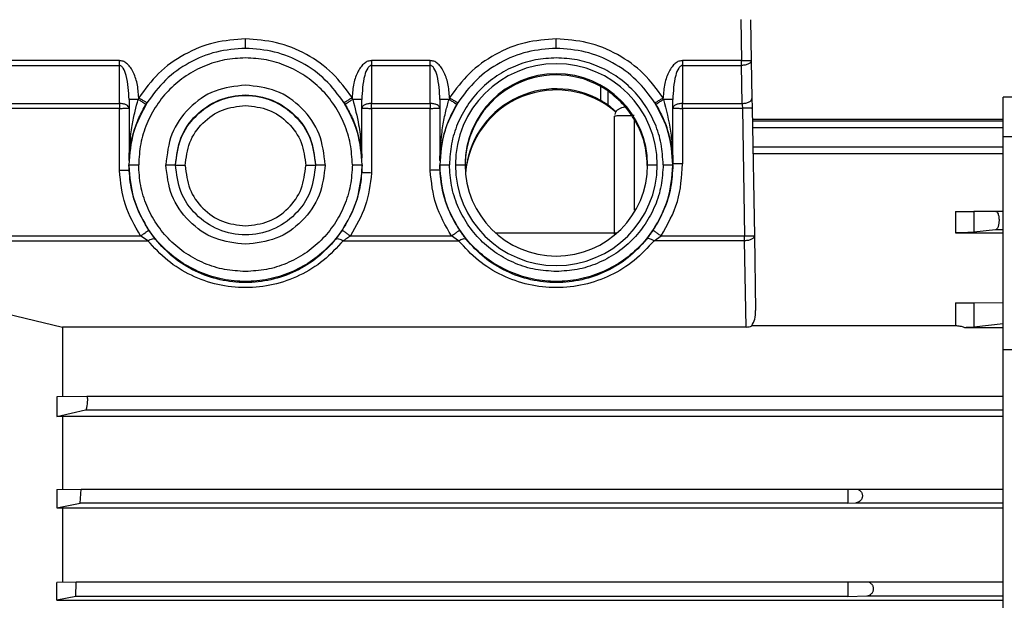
# Model space of a CAD drawing. Header units: millimetres. Extents: x 0 to 420, y 0 to 297.
# Tile 14 of 30: x 154 to 171, y 222 to 231. Entities that reach past the tile are written whole.
import ezdxf

# ---------------------------------------------------------------- set-up
doc = ezdxf.new("R2010")
doc.units = ezdxf.units.MM

msp = doc.modelspace()

# ---------------------------------------------------------------- linework, layer by layer
at = {"color": 7, "linetype": 'Continuous', "lineweight": 25}
for p, q in [((166.1877, 231.2345), (166.1995, 230.5577)), ((166.3477, 231.231), (166.3595, 230.5569)), ((155.9515, 230.5577), (153.7103, 230.5577)), ((153.7103, 230.4772), (155.9515, 230.4772)), ((155.9515, 229.8511), (155.9515, 230.4772)), ((161.0702, 230.5577), (160.1054, 230.5577)), ((160.1054, 230.4772), (160.1054, 229.8511)), ((160.1054, 230.4772), (161.0702, 230.4772)), ((161.0702, 229.8511), (161.0702, 230.4772)), ((166.1995, 230.5577), (165.2278, 230.5577)), ((165.2278, 230.4772), (165.2278, 229.8511)), ((165.2278, 230.4772), (166.1995, 230.4772)), ((166.2103, 229.8511), (166.1995, 230.4772)), ((166.3595, 230.5569), (166.3703, 229.9308)), ((163.8819, 229.9017), (163.8819, 230.1304)), ((163.9951, 230.0593), (163.9951, 229.8327)), ((174.666, 229.9575), (170.5069, 229.9575)), ((170.5069, 229.3095), (170.5069, 229.9575)), ((153.7103, 229.8511), (155.9515, 229.8511)), ((156.1114, 229.9144), (156.1114, 228.9143)), ((156.2711, 229.9457), (156.2626, 229.9179)), ((156.3905, 229.8382), (156.4063, 229.8638)), ((159.6507, 229.8665), (159.6684, 229.8382)), ((159.7952, 229.9179), (159.7858, 229.9486)), ((159.9454, 228.9538), (159.9454, 229.9144)), ((160.1054, 229.8511), (161.0702, 229.8511)), ((161.2302, 229.9144), (161.2302, 228.9094)), ((161.3899, 229.9454), (161.3815, 229.9179)), ((161.5094, 229.8382), (161.5251, 229.8635)), ((163.9951, 229.8327), (164.1318, 229.7158)), ((164.7727, 229.8618), (164.7873, 229.8382)), ((164.7727, 229.8618), (164.7873, 229.8382)), ((164.9159, 229.9179), (164.9081, 229.9435)), ((165.0678, 228.8609), (165.0678, 229.9144)), ((165.2278, 229.8511), (166.2103, 229.8511)), ((155.9515, 229.7707), (153.7103, 229.7707)), ((155.9515, 228.7445), (155.9515, 229.7707)), ((160.1054, 229.7707), (160.1054, 228.705)), ((161.0702, 229.7707), (160.1054, 229.7707)), ((161.0702, 228.7494), (161.0702, 229.7707)), ((164.1082, 227.7001), (164.1082, 229.6404)), ((165.2278, 229.7707), (165.2278, 228.8556)), ((166.2131, 229.7707), (165.2278, 229.7707)), ((166.2131, 229.7707), (166.2498, 227.6702)), ((166.3731, 229.7699), (166.4098, 227.6694)), ((164.4281, 229.5805), (164.4281, 228.0926)), ((170.5069, 229.585), (166.3735, 229.585)), ((170.5069, 229.5618), (166.3744, 229.5618)), ((166.3771, 229.4545), (170.5069, 229.4545)), ((170.5069, 229.3095), (174.666, 229.3095)), ((170.5069, 225.7967), (170.5069, 229.3095)), ((170.5069, 229.1328), (166.3831, 229.1328)), ((166.3858, 229.0255), (170.5069, 229.0255)), ((156.1098, 228.8391), (156.1098, 228.8356)), ((156.1098, 228.8356), (156.1114, 228.7566)), ((159.9454, 228.7186), (159.949, 228.8356)), ((159.949, 228.8356), (159.949, 228.8391)), ((161.2288, 228.8391), (161.2288, 228.8356)), ((161.2288, 228.8356), (161.2302, 228.7613)), ((161.4861, 228.8426), (161.6461, 228.8391)), ((164.6506, 228.8391), (164.8106, 228.8426)), ((165.0678, 228.8586), (165.0678, 228.8609)), ((165.0678, 228.858), (165.0678, 228.8586)), ((165.068, 228.8303), (165.0678, 228.858)), ((165.068, 228.8303), (165.068, 228.8391)), ((156.1114, 228.7566), (156.1114, 228.7513)), ((159.9454, 228.7133), (159.9454, 228.7186)), ((161.2302, 228.7613), (161.2302, 228.756)), ((169.723, 228.0712), (169.723, 227.7202)), ((170.3865, 228.074), (170.0236, 228.0717)), ((170.0236, 228.0717), (170.0236, 227.729)), ((170.5069, 228.074), (170.3865, 228.074)), ((164.1454, 227.7156), (162.1513, 227.7156)), ((169.723, 227.7202), (170.5069, 227.7202)), ((170.3844, 227.7702), (170.0236, 227.729)), ((170.5069, 227.7702), (170.3844, 227.7702)), ((153.7103, 227.6702), (156.3013, 227.6702)), ((153.7103, 227.5897), (156.4199, 227.5897)), ((156.4199, 227.5897), (156.3013, 227.6702)), ((159.6389, 227.5897), (161.5389, 227.5897)), ((159.7575, 227.6702), (161.4203, 227.6702)), ((161.5389, 227.5897), (161.4203, 227.6702)), ((164.7579, 227.5897), (164.8764, 227.6702)), ((166.2498, 227.5897), (164.7579, 227.5897)), ((164.8764, 227.6702), (166.2498, 227.6702)), ((166.2743, 226.1686), (166.2498, 227.5897)), ((166.4098, 227.6694), (166.4309, 226.44)), ((169.723, 226.5663), (169.723, 226.1874)), ((170.0236, 226.5668), (170.5069, 226.5699)), ((170.0236, 226.5668), (170.0236, 226.1646)), ((153.7103, 226.4781), (155.013, 226.1686)), ((155.013, 226.1686), (155.013, 225.0197)), ((166.2743, 226.1686), (155.013, 226.1686)), ((169.723, 226.1874), (166.3684, 226.1874)), ((170.5069, 226.1574), (169.874, 226.1574)), ((170.5069, 226.2198), (170.0236, 226.1646)), ((170.5069, 225.7967), (174.666, 225.7967)), ((170.5069, 220.4431), (170.5069, 225.7967)), ((155.4175, 225.0264), (154.922, 225.0197)), ((154.922, 225.0197), (154.922, 224.6959)), ((170.5069, 225.0264), (155.4175, 225.0264)), ((154.922, 224.6959), (155.3957, 224.8025)), ((155.3957, 224.8025), (170.5069, 224.8025)), ((155.013, 224.6946), (154.922, 224.6959)), ((170.5069, 224.6946), (155.013, 224.6946)), ((155.013, 224.6946), (155.013, 223.4928)), ((154.922, 223.4928), (155.3226, 223.4976)), ((154.922, 223.4928), (154.922, 223.189)), ((155.3072, 223.2686), (155.3226, 223.4976)), ((155.3226, 223.4976), (167.9474, 223.4976)), ((167.9474, 223.4976), (168.0806, 223.498)), ((167.9474, 223.4976), (167.9474, 223.2686)), ((168.0806, 223.498), (170.5069, 223.498)), ((154.922, 223.189), (155.3072, 223.2686)), ((154.922, 223.189), (155.013, 223.1879)), ((155.013, 223.1879), (170.5069, 223.1879)), ((155.013, 223.1879), (155.013, 221.9622)), ((167.9474, 223.2686), (155.3072, 223.2686)), ((167.9474, 223.2686), (168.0806, 223.2741)), ((168.0806, 223.2741), (170.5069, 223.2741)), ((155.2409, 221.9659), (154.922, 221.9623)), ((154.922, 221.6682), (154.922, 221.9623)), ((155.233, 221.7297), (155.2409, 221.9659)), ((167.9474, 221.9659), (155.2409, 221.9659)), ((168.263, 221.9666), (167.9474, 221.9659)), ((167.9474, 221.9659), (167.9474, 221.7297)), ((170.5069, 221.9666), (168.263, 221.9666)), ((155.233, 221.7297), (154.922, 221.6682)), ((167.9474, 221.7297), (155.233, 221.7297)), ((167.9474, 221.7297), (168.263, 221.7428)), ((168.263, 221.7428), (170.5069, 221.7428)), ((154.922, 221.6682), (155.013, 221.6672)), ((155.013, 221.6672), (170.5069, 221.6672))]:
    msp.add_line(p, q, dxfattribs=at)
for centre, radius, start, end in [((163.1484, 228.8423), 1.6622, 0.01082, 179.98918), ((163.1484, 228.8388), 1.5023, 0.01115, 179.98885), ((163.1484, 228.8194), 1.5023, 60.76937, 179.98885), ((163.1484, 228.5907), 1.5023, 60.7699, 175.25272), ((163.1484, 228.5713), 1.5023, 49.23485, 174.88074), ((163.1484, 228.8429), 1.6622, 180.01082, 359.98918), ((163.1484, 228.8394), 1.5023, 180.01115, 359.98885)]:
    msp.add_arc(centre, radius, start, end, dxfattribs=at)
for points, knots in [([(158.0294, 230.9146), (157.8575, 230.9023), (157.5081, 230.8773), (157.0159, 230.6739), (156.581, 230.3664), (156.3733, 230.0844), (156.2711, 229.9457)], [0, 0, 0, 0, 0.2459924, 0.5, 0.7540076, 1, 1, 1, 1]), ([(158.0294, 230.7582), (158.0294, 230.7599), (158.0294, 230.7625), (158.0294, 230.7816), (158.0294, 230.8017), (158.0294, 230.8269), (158.0294, 230.8637), (158.0294, 230.8946), (158.0294, 230.9146)], [0, 0, 0, 0, 0.2394568, 0.3683607, 0.5, 0.6316393, 0.7605432, 1, 1, 1, 1]), ([(159.7858, 229.9486), (159.6836, 230.087), (159.4758, 230.3682), (159.0414, 230.6747), (158.5498, 230.8774), (158.201, 230.9024), (158.0294, 230.9146)], [0, 0, 0, 0, 0.246006, 0.5, 0.7539941, 1, 1, 1, 1]), ([(163.1484, 230.9146), (162.9765, 230.9023), (162.627, 230.8773), (162.1347, 230.6738), (161.6998, 230.3662), (161.4921, 230.0842), (161.3899, 229.9454)], [0, 0, 0, 0, 0.245991, 0.5, 0.7540089, 1, 1, 1, 1]), ([(163.1484, 230.7582), (163.1484, 230.7599), (163.1484, 230.7625), (163.1484, 230.7816), (163.1484, 230.8017), (163.1484, 230.8269), (163.1484, 230.8637), (163.1484, 230.8946), (163.1484, 230.9146)], [0, 0, 0, 0, 0.2394568, 0.3683607, 0.5, 0.6316393, 0.7605432, 1, 1, 1, 1]), ([(164.9081, 229.9435), (164.8059, 230.0825), (164.5983, 230.3651), (164.1631, 230.6733), (163.6703, 230.8772), (163.3205, 230.9023), (163.1484, 230.9146)], [0, 0, 0, 0, 0.24598238, 0.50000002, 0.75401765, 1, 1, 1, 1]), ([(156.2711, 229.9457), (156.2653, 230.025), (156.2543, 230.1743), (156.1956, 230.3464), (156.1296, 230.4544), (156.0754, 230.5115), (156.0156, 230.5503), (155.9722, 230.5553), (155.9515, 230.5577)], [0, 0, 0, 0, 0.3191814, 0.6012738, 0.7213474, 0.8259092, 0.9170539, 1, 1, 1, 1]), ([(156.1114, 229.9144), (156.1056, 230.0484), (156.0978, 230.2265), (156.0333, 230.4118), (155.9909, 230.4624), (155.9679, 230.4755), (155.9567, 230.4767), (155.9515, 230.4772)], [0, 0, 0, 0, 0.6580128, 0.8749956, 0.9466252, 0.9747277, 1, 1, 1, 1]), ([(160.1054, 230.5577), (160.0848, 230.5553), (160.0415, 230.5503), (159.9819, 230.5118), (159.9278, 230.455), (159.8619, 230.3476), (159.8031, 230.1763), (159.7918, 230.0276), (159.7858, 229.9486)], [0, 0, 0, 0, 0.0829709, 0.1741903, 0.2786229, 0.3987594, 0.6807391, 1, 1, 1, 1]), ([(160.1054, 230.4772), (160.1001, 230.4767), (160.089, 230.4755), (160.066, 230.4624), (160.0235, 230.4118), (159.9591, 230.2265), (159.9513, 230.0484), (159.9454, 229.9144)], [0, 0, 0, 0, 0.0252729, 0.0533755, 0.1250052, 0.3419877, 1, 1, 1, 1]), ([(161.3899, 229.9454), (161.3841, 230.0247), (161.3731, 230.1741), (161.3144, 230.3462), (161.2484, 230.4543), (161.1942, 230.5115), (161.1344, 230.5503), (161.091, 230.5553), (161.0702, 230.5577)], [0, 0, 0, 0, 0.31917377, 0.6012772, 0.72135583, 0.82591923, 0.91706072, 1, 1, 1, 1]), ([(161.2302, 229.9144), (161.2243, 230.0484), (161.2165, 230.2265), (161.1521, 230.4118), (161.1096, 230.4624), (161.0866, 230.4755), (161.0755, 230.4767), (161.0702, 230.4772)], [0, 0, 0, 0, 0.6580128, 0.8749956, 0.9466252, 0.9747277, 1, 1, 1, 1]), ([(165.2278, 230.5577), (165.207, 230.5553), (165.1634, 230.5502), (165.1036, 230.5113), (165.0493, 230.454), (164.9832, 230.3455), (164.9246, 230.1728), (164.9138, 230.023), (164.9081, 229.9435)], [0, 0, 0, 0, 0.0828478, 0.1740096, 0.2784703, 0.3986979, 0.6808759, 1, 1, 1, 1]), ([(165.2278, 230.4772), (165.2225, 230.4767), (165.2113, 230.4755), (165.1883, 230.4624), (165.1459, 230.4118), (165.0814, 230.2265), (165.0736, 230.0484), (165.0678, 229.9144)], [0, 0, 0, 0, 0.0252729, 0.0533755, 0.1250052, 0.3419877, 1, 1, 1, 1]), ([(163.9951, 230.0593), (163.9783, 230.0708), (163.9492, 230.0909), (163.9095, 230.1145), (163.8892, 230.1262), (163.8839, 230.1293), (163.8824, 230.1301), (163.882, 230.1304), (163.8819, 230.1304)], [0, 0, 0, 0, 0.4997128, 0.8697141, 0.9649315, 0.9899862, 0.9989067, 1, 1, 1, 1]), ([(164.6506, 228.8043), (164.6417, 228.9273), (164.6233, 229.1799), (164.4812, 229.5292), (164.271, 229.8376), (164.0896, 229.9834), (163.9951, 230.0593)], [0, 0, 0, 0, 0.2251851, 0.4625683, 0.7201003, 1, 1, 1, 1]), ([(156.1114, 228.9143), (156.1114, 228.9143), (156.1114, 228.9144), (156.1114, 228.9152), (156.1115, 228.917), (156.1115, 228.9203), (156.1119, 228.9378), (156.1127, 228.9672), (156.1143, 229.0098), (156.1163, 229.0504), (156.1193, 229.1034), (156.1264, 229.2027), (156.14, 229.3341), (156.1673, 229.5213), (156.2043, 229.7116), (156.2446, 229.8541), (156.2626, 229.9179)], [0, 0, 0, 0, 0.0009564, 0.002017, 0.0046894, 0.0083278, 0.0130475, 0.0601888, 0.0947986, 0.1400565, 0.1802717, 0.2517906, 0.4338137, 0.5693243, 0.8070537, 1, 1, 1, 1]), ([(156.1114, 228.9112), (156.1115, 228.9141), (156.1118, 228.921), (156.1127, 228.9393), (156.1147, 228.9729), (156.1205, 229.0427), (156.1384, 229.1819), (156.1835, 229.3806), (156.2663, 229.615), (156.3491, 229.7639), (156.3905, 229.8382)], [0, 0, 0, 0, 0.0123153, 0.0300596, 0.0623045, 0.1233604, 0.2525345, 0.50336, 0.7522293, 1, 1, 1, 1]), ([(156.2626, 229.9179), (156.2792, 229.9078), (156.3136, 229.8868), (156.3567, 229.8601), (156.3858, 229.8417), (156.389, 229.8393), (156.3905, 229.8382)], [0, 0, 0, 0, 0.2407028, 0.5, 0.7592972, 1, 1, 1, 1]), ([(156.2711, 229.9457), (156.2881, 229.935), (156.3143, 229.9185), (156.3458, 229.8991), (156.3674, 229.8859), (156.3849, 229.8754), (156.4018, 229.8656), (156.4045, 229.8645), (156.4063, 229.8638)], [0, 0, 0, 0, 0.2394568, 0.3683607, 0.5, 0.6316393, 0.7605432, 1, 1, 1, 1]), ([(159.6507, 229.8665), (159.6525, 229.8672), (159.6553, 229.8683), (159.6722, 229.8782), (159.6896, 229.8887), (159.7113, 229.9019), (159.7427, 229.9214), (159.7689, 229.9379), (159.7858, 229.9486)], [0, 0, 0, 0, 0.2394568, 0.3683607, 0.5, 0.6316393, 0.7605432, 1, 1, 1, 1]), ([(159.6684, 229.8382), (159.6698, 229.8394), (159.6728, 229.8418), (159.7017, 229.8602), (159.7445, 229.8869), (159.7787, 229.9078), (159.7952, 229.9179)], [0, 0, 0, 0, 0.2407676, 0.5, 0.7592324, 1, 1, 1, 1]), ([(159.6684, 229.8382), (159.7051, 229.7729), (159.7855, 229.6298), (159.8548, 229.4406), (159.8985, 229.2791), (159.9211, 229.1668), (159.9359, 229.0647), (159.9429, 228.9894), (159.945, 228.957), (159.9454, 228.9493)], [0, 0, 0, 0, 0.2265202, 0.4965102, 0.6257185, 0.7604039, 0.8646895, 0.968016, 1, 1, 1, 1]), ([(159.7952, 229.9179), (159.8316, 229.7783), (159.8945, 229.5369), (159.9306, 229.2282), (159.9422, 229.0503), (159.9449, 228.9709), (159.9454, 228.9563), (159.9454, 228.9542), (159.9454, 228.9539), (159.9454, 228.9538)], [0, 0, 0, 0, 0.4359023, 0.7538898, 0.945166, 0.9892564, 0.9956508, 0.997993, 1, 1, 1, 1]), ([(161.2302, 228.9094), (161.2302, 228.9094), (161.2302, 228.9095), (161.2302, 228.9103), (161.2303, 228.9123), (161.2303, 228.9156), (161.2307, 228.9334), (161.2315, 228.963), (161.233, 229.0059), (161.2349, 229.0462), (161.2379, 229.0995), (161.2449, 229.1988), (161.2586, 229.3313), (161.2858, 229.5192), (161.3229, 229.7107), (161.3634, 229.8538), (161.3815, 229.9179)], [0, 0, 0, 0, 0.0009378, 0.0019874, 0.0046702, 0.0083632, 0.0131787, 0.060465, 0.0950817, 0.1403955, 0.1791194, 0.2521296, 0.4327544, 0.5695162, 0.807148, 1, 1, 1, 1]), ([(161.5094, 229.8382), (161.4679, 229.7636), (161.3848, 229.614), (161.3018, 229.3785), (161.2567, 229.1789), (161.239, 229.0389), (161.2334, 228.9687), (161.2314, 228.9348), (161.2306, 228.9164), (161.2303, 228.9094), (161.2302, 228.9065)], [0, 0, 0, 0, 0.2477487, 0.4967105, 0.7475425, 0.8767532, 0.9378067, 0.9700788, 0.9878466, 1, 1, 1, 1]), ([(161.3815, 229.9179), (161.3981, 229.9078), (161.4325, 229.8868), (161.4756, 229.86), (161.5048, 229.8417), (161.5079, 229.8393), (161.5094, 229.8382)], [0, 0, 0, 0, 0.2406966, 0.5, 0.7593034, 1, 1, 1, 1]), ([(161.3899, 229.9454), (161.4069, 229.9347), (161.4331, 229.9183), (161.4646, 229.8988), (161.4862, 229.8856), (161.5037, 229.8751), (161.5206, 229.8653), (161.5233, 229.8642), (161.5251, 229.8635)], [0, 0, 0, 0, 0.2394568, 0.3683607, 0.5, 0.6316393, 0.7605432, 1, 1, 1, 1]), ([(163.8819, 229.9017), (163.8821, 229.9016), (163.8826, 229.9014), (163.8841, 229.9005), (163.8895, 229.8974), (163.9096, 229.8858), (163.9493, 229.8626), (163.9783, 229.8437), (163.9951, 229.8327)], [0, 0, 0, 0, 0.0038392, 0.0113344, 0.0372928, 0.1330672, 0.4992115, 1, 1, 1, 1]), ([(164.7727, 229.8618), (164.7745, 229.8625), (164.7773, 229.8636), (164.7942, 229.8734), (164.8116, 229.8838), (164.8333, 229.897), (164.8648, 229.9164), (164.891, 229.9328), (164.9081, 229.9435)], [0, 0, 0, 0, 0.2394568, 0.3683607, 0.5, 0.6316393, 0.7605432, 1, 1, 1, 1]), ([(164.7873, 229.8382), (164.7889, 229.8393), (164.792, 229.8416), (164.8214, 229.8599), (164.8647, 229.8867), (164.8992, 229.9078), (164.9159, 229.9179)], [0, 0, 0, 0, 0.2406551, 0.5, 0.7593449, 1, 1, 1, 1]), ([(164.7873, 229.8382), (164.8307, 229.7602), (164.8949, 229.6448), (164.9579, 229.4821), (164.9965, 229.3609), (165.0275, 229.2342), (165.0506, 229.1044), (165.0622, 228.9926), (165.0666, 228.9125), (165.0676, 228.8739), (165.0678, 228.8602), (165.0678, 228.8589), (165.0678, 228.8587), (165.0678, 228.8586)], [0, 0, 0, 0, 0.2474724, 0.3660853, 0.4971654, 0.6151471, 0.7475393, 0.8875291, 0.9469378, 0.9926932, 0.9969321, 0.9985712, 1, 1, 1, 1]), ([(164.9159, 229.9179), (164.9595, 229.745), (165.0254, 229.4833), (165.051, 229.2179), (165.0574, 229.1278), (165.0575, 229.1269), (165.0577, 229.1239), (165.0585, 229.1125), (165.0614, 229.0681), (165.0647, 229.0032), (165.0667, 228.9357), (165.0674, 228.8943), (165.0677, 228.8737), (165.0678, 228.864), (165.0678, 228.8616), (165.0678, 228.861), (165.0678, 228.8609), (165.0678, 228.8609), (165.0678, 228.8609)], [0, 0, 0, 0, 0.4942542, 0.7476392, 0.747728, 0.7483572, 0.7500426, 0.7563159, 0.7804721, 0.8752205, 0.9390662, 0.9708191, 0.9919684, 0.9974984, 0.9990655, 0.9995906, 0.9998051, 1, 1, 1, 1]), ([(166.3703, 229.9308), (166.3707, 229.9053), (166.3716, 229.8543), (166.3726, 229.7981), (166.3731, 229.7699)], [0, 0, 0, 0, 0.499616, 1, 1, 1, 1]), ([(164.4281, 229.6502), (164.3948, 229.6501), (164.3226, 229.65), (164.2383, 229.6486), (164.1785, 229.6467), (164.1405, 229.6449), (164.1136, 229.6428), (164.11, 229.6412), (164.1082, 229.6404)], [0, 0, 0, 0, 0.1986147, 0.4310054, 0.5604797, 0.6984743, 0.8449833, 1, 1, 1, 1]), ([(164.2842, 229.7908), (164.2715, 229.7892), (164.2415, 229.7857), (164.1995, 229.7702), (164.1578, 229.7466), (164.1244, 229.7129), (164.1154, 229.6841), (164.1108, 229.6695)], [0, 0, 0, 0, 0.1428859, 0.3363593, 0.5458942, 0.7692812, 1, 1, 1, 1]), ([(156.1114, 228.9143), (156.1114, 228.9138), (156.1114, 228.9128), (156.1114, 228.9115), (156.1114, 228.9113), (156.1114, 228.9112)], [0, 0, 0, 0, 0.2333137, 0.4718499, 1, 1, 1, 1]), ([(159.9454, 228.9493), (159.9454, 228.9495), (159.9454, 228.9496), (159.9454, 228.9516), (159.9454, 228.9531), (159.9454, 228.9538)], [0, 0, 0, 0, 0.5429918, 0.7770055, 1, 1, 1, 1]), ([(161.2302, 228.9094), (161.2302, 228.9089), (161.2302, 228.908), (161.2302, 228.9067), (161.2302, 228.9066), (161.2302, 228.9065)], [0, 0, 0, 0, 0.2229121, 0.4570773, 1, 1, 1, 1]), ([(165.2278, 228.8556), (165.2149, 228.8554), (165.1898, 228.8551), (165.1552, 228.855), (165.1261, 228.8551), (165.0967, 228.8556), (165.0727, 228.8564), (165.0693, 228.8575), (165.0678, 228.858)], [0, 0, 0, 0, 0.1540712, 0.2999031, 0.4374904, 0.566828, 0.7997557, 1, 1, 1, 1]), ([(156.1114, 228.7513), (156.1095, 228.7509), (156.1058, 228.75), (156.0809, 228.7486), (156.0519, 228.7473), (156.0213, 228.7463), (155.9873, 228.7454), (155.9634, 228.7448), (155.9515, 228.7445)], [0, 0, 0, 0, 0.2254394, 0.4289235, 0.5716844, 0.7144503, 0.857222, 1, 1, 1, 1]), ([(156.3013, 227.6702), (156.2058, 227.8371), (156.0148, 228.171), (155.9726, 228.5534), (155.9515, 228.7445)], [0, 0, 0, 0, 0.4999428, 1, 1, 1, 1]), ([(160.1054, 228.705), (160.082, 228.5209), (160.0352, 228.1527), (159.85, 227.831), (159.7575, 227.6702)], [0, 0, 0, 0, 0.5000532, 1, 1, 1, 1]), ([(160.1054, 228.705), (160.0903, 228.7055), (160.0632, 228.7063), (160.0244, 228.7078), (159.9921, 228.7094), (159.968, 228.7106), (159.9497, 228.712), (159.9471, 228.7128), (159.9454, 228.7133)], [0, 0, 0, 0, 0.1799058, 0.3233921, 0.5002552, 0.6567015, 0.7922782, 1, 1, 1, 1]), ([(161.2302, 228.756), (161.2283, 228.7555), (161.2246, 228.7547), (161.1997, 228.7533), (161.1707, 228.7521), (161.1401, 228.7511), (161.1061, 228.7502), (161.0822, 228.7497), (161.0702, 228.7494)], [0, 0, 0, 0, 0.2254422, 0.4289256, 0.5716869, 0.7144527, 0.8572235, 1, 1, 1, 1]), ([(161.4203, 227.6702), (161.3244, 227.8378), (161.1327, 228.1733), (161.091, 228.5574), (161.0702, 228.7494)], [0, 0, 0, 0, 0.4999423, 1, 1, 1, 1]), ([(169.723, 228.0712), (169.752, 228.0712), (169.8124, 228.0712), (169.899, 228.0713), (169.9775, 228.0714), (170.0079, 228.0716), (170.0236, 228.0717)], [0, 0, 0, 0, 0.2230852, 0.4636311, 0.7227353, 1, 1, 1, 1]), ([(170.3865, 228.074), (170.3936, 228.0719), (170.4077, 228.0676), (170.4227, 228.0389), (170.4316, 228.0083), (170.4364, 227.9819), (170.4392, 227.954), (170.4403, 227.9159), (170.4372, 227.8768), (170.4304, 227.8415), (170.4211, 227.8097), (170.4056, 227.7791), (170.3915, 227.7732), (170.3844, 227.7702)], [0, 0, 0, 0, 0.1282622, 0.25435365, 0.31888046, 0.38115437, 0.44140699, 0.499894, 0.61775294, 0.6802533, 0.74524267, 0.8716151, 1, 1, 1, 1]), ([(156.3013, 227.6702), (156.3181, 227.6814), (156.3438, 227.6987), (156.3747, 227.7198), (156.396, 227.7345), (156.4132, 227.7466), (156.4298, 227.7585), (156.4325, 227.761), (156.4343, 227.7626)], [0, 0, 0, 0, 0.2394568, 0.3683607, 0.5, 0.6316393, 0.7605432, 1, 1, 1, 1]), ([(156.4343, 227.7626), (156.4522, 227.7365), (156.4884, 227.684), (156.5252, 227.6375), (156.5437, 227.6141)], [0, 0, 0, 0, 0.4967958, 1, 1, 1, 1]), ([(159.5151, 227.6141), (159.5335, 227.6373), (159.5703, 227.6839), (159.6065, 227.7364), (159.6246, 227.7626)], [0, 0, 0, 0, 0.5004817, 1, 1, 1, 1]), ([(159.6246, 227.7626), (159.6263, 227.761), (159.6291, 227.7585), (159.6456, 227.7466), (159.6628, 227.7345), (159.6841, 227.7198), (159.715, 227.6987), (159.7408, 227.6814), (159.7575, 227.6702)], [0, 0, 0, 0, 0.2394568, 0.3683607, 0.5, 0.6316393, 0.7605432, 1, 1, 1, 1]), ([(161.4203, 227.6702), (161.437, 227.6814), (161.4627, 227.6987), (161.4937, 227.7198), (161.515, 227.7345), (161.5321, 227.7466), (161.5487, 227.7585), (161.5514, 227.761), (161.5532, 227.7626)], [0, 0, 0, 0, 0.2394568, 0.3683607, 0.5, 0.6316393, 0.7605432, 1, 1, 1, 1]), ([(161.5532, 227.7626), (161.5712, 227.7365), (161.6073, 227.684), (161.6441, 227.6375), (161.6627, 227.6141)], [0, 0, 0, 0, 0.4967958, 1, 1, 1, 1]), ([(164.6341, 227.6141), (164.6525, 227.6373), (164.6893, 227.6839), (164.7255, 227.7364), (164.7435, 227.7626)], [0, 0, 0, 0, 0.5004817, 1, 1, 1, 1]), ([(164.7435, 227.7626), (164.7453, 227.761), (164.748, 227.7585), (164.7646, 227.7466), (164.7818, 227.7345), (164.8031, 227.7198), (164.834, 227.6987), (164.8597, 227.6814), (164.8764, 227.6702)], [0, 0, 0, 0, 0.23945684, 0.36836066, 0.5, 0.63163934, 0.76054316, 1, 1, 1, 1]), ([(156.4199, 227.5897), (156.4331, 227.5973), (156.4603, 227.6127), (156.4974, 227.6243), (156.5275, 227.6259), (156.5384, 227.618), (156.5437, 227.6141)], [0, 0, 0, 0, 0.24380952, 0.5, 0.75619048, 1, 1, 1, 1]), ([(159.6389, 227.5897), (159.5351, 227.4764), (159.3307, 227.2534), (158.932, 227.008), (158.4934, 226.8525), (158.0294, 226.8001), (157.5655, 226.8525), (157.1268, 227.008), (156.7281, 227.2534), (156.5237, 227.4764), (156.4199, 227.5897)], [0, 0, 0, 0, 0.13015112, 0.25626676, 0.37906942, 0.5, 0.62093058, 0.74373324, 0.86984888, 1, 1, 1, 1]), ([(159.5151, 227.6141), (159.4194, 227.5095), (159.2314, 227.304), (158.8625, 227.0763), (158.457, 226.9327), (158.0294, 226.8847), (157.6018, 226.9327), (157.1963, 227.0763), (156.8274, 227.304), (156.6394, 227.5095), (156.5437, 227.6141)], [0, 0, 0, 0, 0.1309669, 0.2572703, 0.3807236, 0.5, 0.6192785, 0.7427297, 0.8690331, 1, 1, 1, 1]), ([(159.5151, 227.6141), (159.5204, 227.618), (159.5313, 227.6259), (159.5615, 227.6243), (159.5985, 227.6127), (159.6257, 227.5973), (159.6389, 227.5897)], [0, 0, 0, 0, 0.2438095, 0.5, 0.7561905, 1, 1, 1, 1]), ([(159.7575, 227.6702), (159.7434, 227.6599), (159.7042, 227.6314), (159.6644, 227.606), (159.6389, 227.5897)], [0, 0, 0, 0, 0.3601712, 1, 1, 1, 1]), ([(161.5389, 227.5897), (161.5521, 227.5973), (161.5793, 227.6127), (161.6163, 227.6243), (161.6465, 227.6259), (161.6574, 227.618), (161.6627, 227.6141)], [0, 0, 0, 0, 0.2438095, 0.5, 0.7561905, 1, 1, 1, 1]), ([(164.7579, 227.5897), (164.6541, 227.4764), (164.4496, 227.2534), (164.051, 227.008), (163.6123, 226.8525), (163.1484, 226.8001), (162.6844, 226.8525), (162.2458, 227.008), (161.8471, 227.2534), (161.6427, 227.4764), (161.5389, 227.5897)], [0, 0, 0, 0, 0.1301511, 0.2562668, 0.3790694, 0.5, 0.6209306, 0.7437332, 0.8698489, 1, 1, 1, 1]), ([(164.6341, 227.6141), (164.5384, 227.5095), (164.3504, 227.304), (163.9815, 227.0763), (163.576, 226.9327), (163.1484, 226.8847), (162.7208, 226.9327), (162.3153, 227.0763), (161.9464, 227.304), (161.7584, 227.5095), (161.6627, 227.6141)], [0, 0, 0, 0, 0.1309669, 0.2572703, 0.3807236, 0.5, 0.6192785, 0.7427297, 0.8690331, 1, 1, 1, 1]), ([(164.7579, 227.5897), (164.7446, 227.5973), (164.7175, 227.6127), (164.6804, 227.6243), (164.6503, 227.6259), (164.6394, 227.618), (164.6341, 227.6141)], [0, 0, 0, 0, 0.2438095, 0.5, 0.7561905, 1, 1, 1, 1]), ([(169.723, 226.5663), (169.7551, 226.5663), (169.8202, 226.5663), (169.9067, 226.5664), (169.9806, 226.5665), (170.0087, 226.5667), (170.0236, 226.5668)], [0, 0, 0, 0, 0.2461014, 0.4998697, 0.733346, 1, 1, 1, 1]), ([(166.3684, 226.1874), (166.3868, 226.2237), (166.4269, 226.3029), (166.4295, 226.3918), (166.4309, 226.44)], [0, 0, 0, 0, 0.4582693, 1, 1, 1, 1]), ([(166.2743, 226.1686), (166.2909, 226.1694), (166.3248, 226.1711), (166.3537, 226.1819), (166.3684, 226.1874)], [0, 0, 0, 0, 0.4911651, 1, 1, 1, 1]), ([(169.874, 226.1574), (169.8507, 226.166), (169.8041, 226.1831), (169.75, 226.186), (169.723, 226.1874)], [0, 0, 0, 0, 0.5015239, 1, 1, 1, 1]), ([(155.3957, 224.8025), (155.3986, 224.8047), (155.4044, 224.8091), (155.4122, 224.8315), (155.418, 224.855), (155.423, 224.8811), (155.4268, 224.9097), (155.429, 224.9378), (155.4302, 224.9657), (155.4294, 224.9959), (155.4258, 225.016), (155.4216, 225.0251), (155.4189, 225.0259), (155.4175, 225.0264)], [0, 0, 0, 0, 0.1248233, 0.2495897, 0.3171985, 0.3847137, 0.4995875, 0.5626998, 0.6257222, 0.7495145, 0.8675158, 0.9336565, 1, 1, 1, 1]), ([(168.0806, 223.498), (168.0949, 223.4965), (168.1223, 223.4936), (168.1535, 223.4731), (168.1725, 223.4501), (168.1827, 223.4306), (168.189, 223.4098), (168.1911, 223.3885), (168.189, 223.367), (168.1827, 223.346), (168.1725, 223.326), (168.1535, 223.3022), (168.1223, 223.2803), (168.0949, 223.2762), (168.0806, 223.2741)], [0, 0, 0, 0, 0.1436102, 0.2767321, 0.3398901, 0.3973374, 0.4502199, 0.4999997, 0.5497509, 0.6026235, 0.6600808, 0.7232679, 0.8563898, 1, 1, 1, 1]), ([(168.263, 221.7428), (168.2772, 221.7449), (168.3047, 221.749), (168.3355, 221.7707), (168.3545, 221.7941), (168.3647, 221.8138), (168.3713, 221.835), (168.3735, 221.8571), (168.3713, 221.8792), (168.3648, 221.9001), (168.3545, 221.9193), (168.3356, 221.9419), (168.3047, 221.9623), (168.2772, 221.9651), (168.263, 221.9666)], [0, 0, 0, 0, 0.1436027, 0.2767176, 0.3372496, 0.394461, 0.4482087, 0.4999862, 0.5514578, 0.6054383, 0.6624038, 0.7232824, 0.8563973, 1, 1, 1, 1])]:
    msp.add_open_spline(points, degree=3, knots=knots, dxfattribs=at)
for points in [[(158.0294, 230.6018), (157.9142, 230.5953), (157.6839, 230.5822), (157.3517, 230.4776), (157.0455, 230.315), (156.7772, 230.0945), (156.5567, 229.8263), (156.394, 229.5202), (156.2894, 229.188), (156.2763, 228.9577), (156.2698, 228.8426)], [(158.0294, 230.7582), (157.8681, 230.7465), (157.5456, 230.7231), (157.0941, 230.5354), (156.6944, 230.254), (156.5024, 229.9939), (156.4063, 229.8638)], [(159.6507, 229.8665), (159.5547, 229.9962), (159.3626, 230.2556), (158.9632, 230.5362), (158.5124, 230.7232), (158.1904, 230.7466), (158.0294, 230.7582)], [(159.7891, 228.8426), (159.7825, 228.9577), (159.7694, 229.188), (159.6648, 229.5202), (159.5021, 229.8263), (159.2816, 230.0945), (159.0133, 230.315), (158.7071, 230.4776), (158.3749, 230.5822), (158.1446, 230.5953), (158.0294, 230.6018)], [(163.1484, 230.6018), (163.0332, 230.5953), (162.8029, 230.5822), (162.4706, 230.4776), (162.1644, 230.315), (161.8962, 230.0945), (161.6756, 229.8263), (161.513, 229.5202), (161.4084, 229.188), (161.3953, 228.9577), (161.3887, 228.8426)], [(163.1484, 230.7582), (162.9871, 230.7465), (162.6645, 230.7231), (162.213, 230.5354), (161.8132, 230.2539), (161.6212, 229.9936), (161.5251, 229.8635)], [(164.7727, 229.8618), (164.6767, 229.9921), (164.4847, 230.2528), (164.0847, 230.5349), (163.6328, 230.723), (163.3098, 230.7465), (163.1484, 230.7582)], [(164.908, 228.8426), (164.9015, 228.9577), (164.8884, 229.188), (164.7837, 229.5202), (164.6211, 229.8263), (164.4006, 230.0945), (164.1323, 230.315), (163.8261, 230.4776), (163.4939, 230.5822), (163.2635, 230.5953), (163.1484, 230.6018)], [(155.9515, 230.4772), (155.9515, 230.49), (155.9515, 230.5155), (155.9515, 230.5436), (155.9515, 230.5577)], [(160.1054, 230.5577), (160.1054, 230.5436), (160.1054, 230.5155), (160.1054, 230.49), (160.1054, 230.4772)], [(161.0702, 230.4772), (161.0702, 230.49), (161.0702, 230.5155), (161.0702, 230.5436), (161.0702, 230.5577)], [(165.2278, 230.5577), (165.2278, 230.5436), (165.2278, 230.5155), (165.2278, 230.49), (165.2278, 230.4772)], [(166.1995, 230.5577), (166.2205, 230.558), (166.2624, 230.5586), (166.3153, 230.5587), (166.3523, 230.5582), (166.3571, 230.5574), (166.3595, 230.5569)], [(166.1995, 230.4772), (166.1995, 230.49), (166.1995, 230.5155), (166.1995, 230.5436), (166.1995, 230.5577)], [(166.3595, 230.5569), (166.3572, 230.5468), (166.3527, 230.5264), (166.3158, 230.5003), (166.2628, 230.4816), (166.2206, 230.4787), (166.1995, 230.4772)], [(158.0294, 230.154), (157.8575, 230.1343), (157.5137, 230.0949), (157.0802, 229.7916), (156.7768, 229.3581), (156.7374, 229.0144), (156.7177, 228.8426)], [(159.3411, 228.8426), (159.3214, 229.0144), (159.282, 229.3581), (158.9787, 229.7916), (158.5451, 230.0949), (158.2013, 230.1343), (158.0294, 230.154)], [(156.8776, 228.8391), (156.895, 228.9898), (156.9296, 229.2912), (157.1959, 229.6745), (157.5766, 229.9306), (158.0294, 230.0205), (158.4822, 229.9306), (158.8629, 229.6745), (159.1292, 229.2912), (159.1639, 228.9898), (159.1812, 228.8391)], [(156.8776, 228.8303), (156.895, 228.981), (156.9296, 229.2824), (157.1959, 229.6657), (157.5766, 229.9218), (158.0294, 230.0118), (158.4822, 229.9218), (158.8629, 229.6657), (159.1292, 229.2824), (159.1639, 228.981), (159.1812, 228.8303)], [(156.1114, 229.7742), (156.109, 229.7843), (156.1042, 229.8044), (156.0672, 229.8298), (156.0143, 229.8476), (155.9724, 229.8499), (155.9515, 229.8511)], [(155.9515, 229.8511), (155.9515, 229.8383), (155.9515, 229.8128), (155.9515, 229.7847), (155.9515, 229.7707)], [(156.4063, 229.8638), (156.3206, 229.7035), (156.1491, 229.383), (156.1229, 229.0204), (156.1098, 228.8391)], [(156.2626, 229.9179), (156.2426, 229.9179), (156.2024, 229.9177), (156.1527, 229.9169), (156.1181, 229.9158), (156.1137, 229.9149), (156.1114, 229.9144)], [(157.0376, 228.8268), (157.0525, 228.9567), (157.0823, 229.2166), (157.3117, 229.5443), (157.6395, 229.7736), (157.8994, 229.8034), (158.0294, 229.8183)], [(158.0294, 229.8183), (158.1594, 229.8034), (158.4193, 229.7736), (158.7471, 229.5443), (158.9765, 229.2166), (159.0063, 228.9567), (159.0212, 228.8268)], [(159.949, 228.8391), (159.9358, 229.0209), (159.9095, 229.3846), (159.737, 229.7059), (159.6507, 229.8665)], [(159.9454, 229.9144), (159.9432, 229.9149), (159.9388, 229.9158), (159.9045, 229.9169), (159.8551, 229.9177), (159.8152, 229.9179), (159.7952, 229.9179)], [(160.1054, 229.8511), (160.0845, 229.8499), (160.0425, 229.8476), (159.9897, 229.8298), (159.9527, 229.8044), (159.9479, 229.7843), (159.9454, 229.7742)], [(160.1054, 229.7707), (160.1054, 229.7847), (160.1054, 229.8128), (160.1054, 229.8383), (160.1054, 229.8511)], [(161.2302, 229.7742), (161.2278, 229.7843), (161.223, 229.8044), (161.186, 229.8298), (161.1331, 229.8476), (161.0912, 229.8499), (161.0702, 229.8511)], [(161.0702, 229.8511), (161.0702, 229.8383), (161.0702, 229.8128), (161.0702, 229.7847), (161.0702, 229.7707)], [(161.5251, 229.8635), (161.4394, 229.7033), (161.268, 229.3828), (161.2419, 229.0203), (161.2288, 228.8391)], [(161.3815, 229.9179), (161.3614, 229.9179), (161.3212, 229.9177), (161.2715, 229.9169), (161.2369, 229.9158), (161.2324, 229.9149), (161.2302, 229.9144)], [(165.068, 228.8391), (165.0549, 229.02), (165.0289, 229.3817), (164.8581, 229.7018), (164.7727, 229.8618)], [(165.0678, 229.9144), (165.0655, 229.9149), (165.061, 229.9158), (165.0263, 229.9169), (164.9763, 229.9177), (164.936, 229.9179), (164.9159, 229.9179)], [(165.2278, 229.8511), (165.2068, 229.8499), (165.1649, 229.8476), (165.112, 229.8298), (165.075, 229.8044), (165.0702, 229.7843), (165.0678, 229.7742)], [(165.2278, 229.7707), (165.2278, 229.7847), (165.2278, 229.8128), (165.2278, 229.8383), (165.2278, 229.8511)], [(166.2103, 229.8511), (166.2314, 229.8525), (166.2736, 229.8554), (166.3266, 229.8741), (166.3635, 229.9003), (166.368, 229.9206), (166.3703, 229.9308)], [(166.2103, 229.8511), (166.2108, 229.8383), (166.2117, 229.8128), (166.2127, 229.7847), (166.2131, 229.7707)], [(155.9515, 229.7707), (155.9724, 229.7707), (156.0143, 229.7708), (156.0672, 229.7716), (156.1042, 229.7728), (156.109, 229.7737), (156.1114, 229.7742)], [(159.9454, 229.7742), (159.9479, 229.7737), (159.9527, 229.7728), (159.9897, 229.7716), (160.0425, 229.7708), (160.0845, 229.7707), (160.1054, 229.7707)], [(161.0702, 229.7707), (161.0912, 229.7707), (161.1331, 229.7708), (161.186, 229.7716), (161.223, 229.7728), (161.2278, 229.7737), (161.2302, 229.7742)], [(165.0678, 229.7742), (165.0702, 229.7737), (165.075, 229.7728), (165.112, 229.7716), (165.1649, 229.7708), (165.2068, 229.7707), (165.2278, 229.7707)], [(166.3731, 229.7699), (166.3707, 229.7703), (166.3659, 229.7712), (166.3289, 229.7717), (166.276, 229.7716), (166.2341, 229.771), (166.2131, 229.7707)], [(156.1098, 228.8391), (156.1122, 228.8395), (156.117, 228.8405), (156.154, 228.8416), (156.2069, 228.8424), (156.2488, 228.8425), (156.2698, 228.8426)], [(159.949, 228.8391), (159.9419, 228.7135), (159.9276, 228.4623), (159.8134, 228.0999), (159.636, 227.766), (159.3955, 227.4733), (159.1028, 227.2331), (158.7687, 227.0546), (158.4063, 226.9447), (158.0294, 226.9076), (157.6525, 226.9447), (157.2901, 227.0546), (156.956, 227.2331), (156.6634, 227.4733), (156.4228, 227.766), (156.2454, 228.0999), (156.1312, 228.4623), (156.1169, 228.7135), (156.1098, 228.8391)], [(158.0294, 227.0834), (157.9142, 227.0899), (157.6839, 227.103), (157.3517, 227.2076), (157.0455, 227.3702), (156.7772, 227.5907), (156.5567, 227.8589), (156.394, 228.165), (156.2894, 228.4972), (156.2763, 228.7275), (156.2698, 228.8426)], [(158.0294, 227.5312), (157.8575, 227.5509), (157.5137, 227.5903), (157.0802, 227.8936), (156.7768, 228.3271), (156.7374, 228.6708), (156.7177, 228.8426)], [(156.7177, 228.8426), (156.7386, 228.8425), (156.7806, 228.8424), (156.8334, 228.8416), (156.8704, 228.8405), (156.8752, 228.8395), (156.8776, 228.8391)], [(159.1812, 228.8391), (159.1639, 228.6884), (159.1292, 228.387), (158.8629, 228.0037), (158.4822, 227.7475), (158.0294, 227.6576), (157.5766, 227.7475), (157.1959, 228.0037), (156.9296, 228.387), (156.895, 228.6884), (156.8776, 228.8391)], [(157.0376, 228.8268), (157.0166, 228.8268), (156.9747, 228.8269), (156.9218, 228.8277), (156.8849, 228.8289), (156.88, 228.8298), (156.8776, 228.8303)], [(157.0376, 228.8268), (157.0525, 228.6968), (157.0823, 228.437), (157.3117, 228.1092), (157.6395, 227.8799), (157.8994, 227.8501), (158.0294, 227.8352)], [(159.7891, 228.8426), (159.7825, 228.7275), (159.7694, 228.4972), (159.6648, 228.165), (159.5021, 227.8589), (159.2816, 227.5907), (159.0133, 227.3702), (158.7071, 227.2076), (158.3749, 227.103), (158.1446, 227.0899), (158.0294, 227.0834)], [(159.3411, 228.8426), (159.3214, 228.6708), (159.282, 228.3271), (158.9787, 227.8936), (158.5451, 227.5903), (158.2013, 227.5509), (158.0294, 227.5312)], [(158.0294, 227.8352), (158.1594, 227.8501), (158.4193, 227.8799), (158.7471, 228.1092), (158.9765, 228.437), (159.0063, 228.6968), (159.0212, 228.8268)], [(159.1812, 228.8303), (159.1788, 228.8298), (159.174, 228.8289), (159.137, 228.8277), (159.0841, 228.8269), (159.0422, 228.8268), (159.0212, 228.8268)], [(159.1812, 228.8391), (159.1836, 228.8395), (159.1884, 228.8405), (159.2254, 228.8416), (159.2783, 228.8424), (159.3202, 228.8425), (159.3411, 228.8426)], [(159.7891, 228.8426), (159.81, 228.8425), (159.8519, 228.8424), (159.9048, 228.8416), (159.9418, 228.8405), (159.9466, 228.8395), (159.949, 228.8391)], [(161.2288, 228.8391), (161.2312, 228.8395), (161.236, 228.8405), (161.273, 228.8416), (161.3258, 228.8424), (161.3678, 228.8425), (161.3887, 228.8426)], [(165.068, 228.8391), (165.0608, 228.7135), (165.0466, 228.4623), (164.9324, 228.0999), (164.755, 227.766), (164.5144, 227.4733), (164.2217, 227.2331), (163.8877, 227.0546), (163.5253, 226.9447), (163.1484, 226.9076), (162.7715, 226.9447), (162.409, 227.0546), (162.075, 227.2331), (161.7823, 227.4733), (161.5417, 227.766), (161.3643, 228.0999), (161.2502, 228.4623), (161.2359, 228.7135), (161.2288, 228.8391)], [(163.1484, 227.0834), (163.0332, 227.0899), (162.8029, 227.103), (162.4706, 227.2076), (162.1644, 227.3702), (161.8962, 227.5907), (161.6756, 227.8589), (161.513, 228.165), (161.4084, 228.4972), (161.3953, 228.7275), (161.3887, 228.8426)], [(164.908, 228.8426), (164.9015, 228.7275), (164.8884, 228.4972), (164.7837, 228.165), (164.6211, 227.8589), (164.4006, 227.5907), (164.1323, 227.3702), (163.8261, 227.2076), (163.4939, 227.103), (163.2635, 227.0899), (163.1484, 227.0834)], [(164.7435, 227.7626), (164.8373, 227.9285), (165.0247, 228.2603), (165.0536, 228.6403), (165.068, 228.8303)], [(164.8764, 227.6702), (164.9801, 227.8544), (165.1874, 228.2228), (165.2143, 228.6447), (165.2278, 228.8556)], [(164.908, 228.8426), (164.929, 228.8425), (164.9709, 228.8424), (165.0238, 228.8416), (165.0608, 228.8405), (165.0656, 228.8395), (165.068, 228.8391)], [(156.1114, 228.7513), (156.1311, 228.5754), (156.1704, 228.2235), (156.3463, 227.9163), (156.4343, 227.7626)], [(159.6246, 227.7626), (159.7097, 227.9104), (159.8799, 228.206), (159.9236, 228.5442), (159.9454, 228.7133)], [(161.2302, 228.756), (161.2496, 228.5792), (161.2884, 228.2257), (161.4649, 227.917), (161.5532, 227.7626)], [(170.0236, 227.729), (170.0098, 227.7277), (169.982, 227.7253), (169.909, 227.7225), (169.8208, 227.7206), (169.7556, 227.7203), (169.723, 227.7202)], [(166.2498, 227.6702), (166.2708, 227.6705), (166.3127, 227.6711), (166.3656, 227.6712), (166.4025, 227.6707), (166.4073, 227.6698), (166.4098, 227.6694)], [(166.2498, 227.5897), (166.2498, 227.6025), (166.2498, 227.628), (166.2498, 227.6561), (166.2498, 227.6702)], [(166.4098, 227.6694), (166.4075, 227.6593), (166.403, 227.6389), (166.3661, 227.6127), (166.313, 227.5941), (166.2709, 227.5912), (166.2498, 227.5897)], [(170.0236, 226.1646), (170.0066, 226.1631), (169.9727, 226.1601), (169.9069, 226.1583), (169.874, 226.1574)]]:
    msp.add_open_spline(points, degree=3, dxfattribs=at)

doc.saveas('drawing.dxf')
